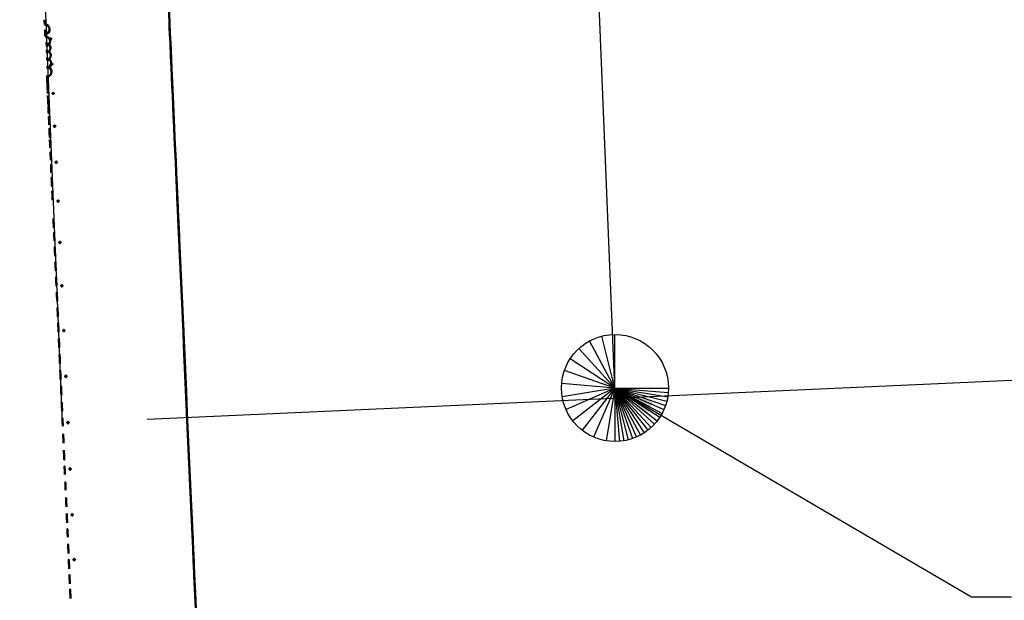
# Model space of a CAD drawing. Header units: millimetres. Extents: x 0 to 63075, y 0 to 44550.
# Tile 10 of 31: x 15862 to 20464, y 35308 to 38021. Entities that reach past the tile are written whole.
import ezdxf

# ---------------------------------------------------------------- set-up
doc = ezdxf.new("R2010")
doc.units = ezdxf.units.MM
doc.header["$LTSCALE"] = 75
for name, color, linetype, lineweight in [('Centerline (ISO)', 7, 'Continuous', 25), ('Dimension (ISO)', 7, 'Continuous', 25), ('Sketch Geometry (ISO)', 7, 'Continuous', 25), ('Symbol (ISO)', 7, 'Continuous', 25), ('Visible (ISO)', 7, 'Continuous', 50)]:
    doc.layers.add(name, color=color, linetype=linetype, lineweight=lineweight)
doc.styles.add('Note Text (ISO)', font='tahoma.ttf')
doc.dimstyles.new('Default (ISO)', dxfattribs={"dimscale": 75, "dimtxt": 2, "dimasz": 2.5, "dimexe": 3.175, "dimexo": 0, "dimgap": 0.762, "dimtad": 1, "dimrnd": 1e-08, "dimtxsty": 'Note Text (ISO)', "dimcen": 0.09, "dimdle": 10, "dimclrd": 256, "dimclre": 256, "dimclrt": 256, "dimazin": 2, "dimtfac": 1, "dimtmove": 0, "dimatfit": 3, "dimfxl": 1, "dimtolj": 1, "dimtzin": 0, "dimlwd": -1, "dimlwe": -1, "dimarcsym": 0})
doc.dimstyles.new('Default - Method 1b (ISO)$7', dxfattribs={"dimscale": 75, "dimtxt": 2, "dimasz": 2.5, "dimexe": 3.175, "dimexo": 0, "dimgap": 0.762, "dimtad": 1, "dimtoh": 1, "dimrnd": 1e-08, "dimtxsty": 'Note Text (ISO)', "dimcen": 0.09, "dimdle": 10, "dimclrd": 256, "dimclre": 256, "dimclrt": 256, "dimazin": 2, "dimtfac": 1.75, "dimtmove": 0, "dimatfit": 3, "dimfxl": 1, "dimtolj": 1, "dimlwd": -1, "dimlwe": -1, "dimarcsym": 0})

# ---------------------------------------------------------------- blocks, each defined once
blk = doc.blocks.new('*D12')
at = {"layer": 'Defpoints', "color": 0, "transparency": 16777216}
for p in [(15906.4, 39907.7), (18644, 36300.3), (16062.4, 36137.4)]:
    blk.add_point(p, dxfattribs=at)
at = {"layer": 'Dimension (ISO)', "transparency": 16777216}
for p, q in [((18644, 36300.3), (18480.5, 40252.5)), ((16062.4, 36137.4), (15896.5, 40145.6)), ((18303, 40006.8), (16093.7, 39915.4))]:
    blk.add_line(p, q, dxfattribs=at)
for points in [[(18301.7, 40038.1), (18304.3, 39975.6), (18490.3, 40014.6)], [(16092.4, 39946.6), (16095, 39884.2), (15906.4, 39907.7)]]:
    blk.add_solid(points, dxfattribs=at)
at = {"layer": 'Dimension (ISO)', "transparency": 16777216, "insert": (16921.1, 40197.7), "char_height": 150, "attachment_point": 1, "rotation": 2.3694, "style": 'Note Text (ISO)'}
blk.add_mtext('\\A1;2586,16', dxfattribs=at)
blk = doc.blocks.new('*D29')
at = {"layer": 'Defpoints', "color": 0, "transparency": 16777216}
for p in [(39850.8, 41743.1), (40038.1, 37215.3), (16062.4, 36137.4)]:
    blk.add_point(p, dxfattribs=at)
at = {"layer": 'Dimension (ISO)', "transparency": 16777216}
for p, q in [((40038.1, 37215.3), (39840.9, 41981)), ((16058.8, 40758.7), (39663.4, 41735.4)), ((16062.4, 36137.4), (15861.6, 40988.8))]:
    blk.add_line(p, q, dxfattribs=at)
for points in [[(39662.2, 41766.6), (39664.7, 41704.1), (39850.8, 41743.1)], [(16057.5, 40789.9), (16060.1, 40727.4), (15871.5, 40750.9)]]:
    blk.add_solid(points, dxfattribs=at)
at = {"layer": 'Dimension (ISO)', "transparency": 16777216, "insert": (27436.8, 41477.5), "char_height": 150, "attachment_point": 1, "rotation": 2.3694, "style": 'Note Text (ISO)'}
blk.add_mtext('\\A1;23999,85', dxfattribs=at)

msp = doc.modelspace()

# ---------------------------------------------------------------- linework, layer by layer
at = {"layer": 'Centerline (ISO)', "linetype": 'Continuous'}
msp.add_line((16457.1359, 36155.1116), (40090.5811, 37217.6932), dxfattribs=at)
at = {"layer": 'Sketch Geometry (ISO)'}
for q in [(18582.6183, 36542.616), (18643.9897, 36550.2659), (18525.0028, 36520.1344), (18474.6693, 36484.1969), (18434.698, 36437.003), (18407.5353, 36381.4408), (18394.8435, 36320.9107), (18397.3993, 36259.1173), (18415.0463, 36199.8421), (18446.7045, 36146.7127), (18490.4365, 36102.9808), (18543.5658, 36071.3226), (18602.841, 36053.6756), (18643.9897, 36050.2659), (18664.6345, 36051.1198), (18685.1383, 36053.6756), (18705.361, 36057.9158), (18725.1645, 36063.8116), (18744.4135, 36071.3226), (18762.9765, 36080.3975), (18780.7267, 36090.9743), (18797.5428, 36102.9808), (18813.31, 36116.3349), (18827.9206, 36130.9455), (18841.2748, 36146.7127), (18853.2813, 36163.5289), (18863.8581, 36181.2791), (18872.933, 36199.8421), (18880.444, 36219.091), (18886.3397, 36238.8945), (18890.58, 36259.1173), (18893.1358, 36279.6211), (18893.9897, 36300.2659), (18664.6345, 36051.1198), (18725.1645, 36063.8116), (18780.7267, 36090.9743), (18827.9206, 36130.9455), (18863.8581, 36181.2791), (18886.3397, 36238.8945), (18893.9897, 36300.2659)]:
    msp.add_line((18643.9897, 36300.2659), q, dxfattribs=at)
msp.add_circle((18643.9897, 36300.2659), 250, dxfattribs=at)
at = {"layer": 'Visible (ISO)'}
for centre in [(15979.6504, 37976.8441), (15982.1669, 37920.8734), (15983.6026, 37888.9403), (15985.1539, 37854.4364), (15986.8186, 37817.4126), (15988.5941, 37777.923)]:
    msp.add_arc(centre, 22, 272.5743378, 92.5743378, dxfattribs=at)
for centre, major_axis, ratio, start_param, end_param in [((16644.4466, 36163.5332), (93.0875, -2070.4084), 0.00001, 0.361006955, 3.502599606), ((15978.5733, 38000.7994), (-0.9881, 21.9778), 0.00001, 4.612275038, 5.77159097), ((15980.8488, 37950.189), (-0.9881, 21.9778), 0.00001, 4.471919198, 6.884311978), ((16644.4466, 36163.5332), (-93.0875, 2070.4084), 0.00001, 2.646081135, 5.787673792), ((15990.4778, 37736.0256), (0.9881, -21.9778), 0.00001, 0.359795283, 3.501387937), ((15992.467, 37691.782), (0.9881, -21.9778), 0.00001, 0.766855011, 3.908447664), ((15994.5588, 37645.2571), (0.9881, -21.9778), 0.00001, 6.218856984, 9.360449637), ((15996.7501, 37596.5192), (0.9881, -21.9778), 0.00001, 0.766855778, 3.908448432), ((15999.0377, 37545.6397), (0.9881, -21.9778), 0.00001, 0.766855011, 3.908447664), ((16001.4182, 37492.6934), (0.9881, -21.9778), 0.00001, 6.074983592, 9.216576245), ((16003.8882, 37437.7579), (0.9881, -21.9778), 0.00001, 0.766855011, 3.908447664), ((16006.444, 37380.9139), (0.9881, -21.9778), 0.00001, 0.766853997, 3.908446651), ((16009.0818, 37322.2449), (0.9881, -21.9778), 0.00001, 0.766855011, 3.908447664), ((16011.7978, 37261.8368), (0.9881, -21.9778), 0.00001, 0.359790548, 3.501383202), ((16014.588, 37199.7785), (0.9881, -21.9778), 0.00001, 6.07498539, 9.216578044), ((16020.3745, 37071.0774), (0.9881, -21.9778), 0.00001, 6.074984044, 9.216576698), ((16023.3623, 37004.6236), (0.9881, -21.9778), 0.00001, 0.766853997, 3.908446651), ((16026.4074, 36936.8969), (0.9881, -21.9778), 0.00001, 0.359790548, 3.501383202), ((16029.5052, 36867.9969), (0.9881, -21.9778), 0.00001, 0.359790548, 3.501383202), ((16032.6512, 36798.0245), (0.9881, -21.9778), 0.00001, 6.074979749, 9.216572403), ((16058.842, 36772.102), (-3.3716, -0.1516), 0.951056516, 4.438042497, 4.986735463), ((16035.8408, 36727.0825), (0.9881, -21.9778), 0.00001, 6.07498539, 9.216578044), ((16039.0694, 36655.275), (0.9881, -21.9778), 0.00001, 6.218856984, 9.360449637), ((16042.3321, 36582.7074), (0.9881, -21.9778), 0.00001, 6.074979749, 9.216572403), ((16068.1628, 36564.7928), (-3.3716, -0.1516), 0.978147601, 3.822840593, 5.601937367), ((16045.6242, 36509.4861), (0.9881, -21.9778), 0.00001, 0.359790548, 3.501383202), ((16048.9408, 36435.7188), (0.9881, -21.9778), 0.00001, 0.359792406, 3.501385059), ((16052.2771, 36361.5135), (0.9881, -21.9778), 0.00001, 6.074979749, 9.216572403), ((16077.6936, 36352.8129), (3.3716, 0.1516), 0.994521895, 0.316682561, 2.824910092), ((16055.6283, 36286.9793), (0.9881, -21.9778), 0.00001, 0.359795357, 3.50138801), ((16058.9893, 36212.2255), (0.9881, -21.9778), 0.00001, 0.35978705, 3.501379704), ((16062.3552, 36137.3619), (0.9881, -21.9778), 0.00001, 0.837683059, 3.979275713), ((16065.7212, 36062.4982), (0.9881, -21.9778), 0.00001, 0.359793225, 3.501385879), ((16069.0822, 35987.7444), (0.9881, -21.9778), 0.00001, 6.074980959, 9.216573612), ((16072.4333, 35913.2102), (0.9881, -21.9778), 0.00001, 0.684858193, 3.826450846), ((16096.9664, 35924.1566), (-3.3716, -0.1516), 0.994521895, 0.316682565, 2.824910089), ((16075.7696, 35839.005), (0.9881, -21.9778), 0.00001, 0.766853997, 3.908446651), ((16079.0863, 35765.2376), (0.9881, -21.9778), 0.00001, 0.359790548, 3.501383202), ((16082.3784, 35692.0164), (0.9881, -21.9778), 0.00001, 6.074979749, 9.216572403), ((16106.4972, 35712.1767), (3.3716, 0.1516), 0.978147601, 3.822840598, 5.601937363), ((16085.6411, 35619.4488), (0.9881, -21.9778), 0.00001, 0.766853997, 3.908446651), ((16088.8696, 35547.6413), (0.9881, -21.9778), 0.00001, 0.359790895, 3.501383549), ((16092.0592, 35476.6993), (0.9881, -21.9778), 0.00001, 0.359790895, 3.501383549), ((16115.818, 35504.8675), (3.3716, 0.1516), 0.951056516, 4.43804251, 4.986735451), ((16095.2052, 35406.7269), (0.9881, -21.9778), 0.00001, 6.07498539, 9.216578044), ((16098.3031, 35337.8268), (0.9881, -21.9778), 0.00001, 0.359790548, 3.501383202)]:
    msp.add_ellipse(centre, major_axis=major_axis, ratio=ratio, start_param=start_param, end_param=end_param, dxfattribs=at)
for points in [[(16003.3423, 37931.3594), (16003.3327, 37931.5711), (16003.4072, 37931.8006), (16003.7326, 37932.2309), (16003.9836, 37932.4319), (16004.5689, 37932.7575), (16004.9422, 37932.904), (16005.7651, 37933.1129), (16006.2148, 37933.1754), (16007.0615, 37933.2135), (16007.515, 37933.1916), (16008.3534, 37933.0574), (16008.7383, 37932.945), (16009.3504, 37932.6732), (16009.6184, 37932.4956), (16009.9812, 37932.0961), (16010.0759, 37931.8743), (16010.095, 37931.4509), (16010.0205, 37931.2212), (16009.6951, 37930.79), (16009.4442, 37930.5884), (16008.859, 37930.2616), (16008.4857, 37930.1145), (16007.6627, 37929.9046), (16007.2131, 37929.8419), (16006.7897, 37929.8229), (16006.3664, 37929.8038), (16005.9129, 37929.8259), (16005.0745, 37929.9611), (16004.6895, 37930.0741), (16004.0773, 37930.3471), (16003.8093, 37930.5253), (16003.4465, 37930.9257), (16003.3518, 37931.1478), (16003.3423, 37931.3594)], [(16008.649, 37813.3288), (16008.6378, 37813.5776), (16008.7105, 37813.8467), (16009.0327, 37814.35), (16009.2821, 37814.5842), (16009.865, 37814.9625), (16010.2373, 37815.1318), (16011.0589, 37815.3709), (16011.5083, 37815.4409), (16012.355, 37815.4789), (16012.8088, 37815.4496), (16013.6485, 37815.2851), (16014.0345, 37815.15), (16014.649, 37814.8255), (16014.9185, 37814.6146), (16015.2845, 37814.1423), (16015.381, 37813.8808), (16015.4034, 37813.3831), (16015.3307, 37813.1138), (16015.0086, 37812.6096), (16014.7592, 37812.3748), (16014.1763, 37811.9954), (16013.8041, 37811.8255), (16012.9825, 37811.5855), (16012.5332, 37811.5154), (16012.1098, 37811.4963), (16011.6865, 37811.4773), (16011.2327, 37811.5069), (16010.3929, 37811.6722), (16010.0069, 37811.8079), (16009.3923, 37812.1335), (16009.1228, 37812.345), (16008.7568, 37812.8182), (16008.6602, 37813.0799), (16008.649, 37813.3288)], [(16014.7809, 37676.9465), (16014.7682, 37677.2297), (16014.8392, 37677.5356), (16015.1583, 37678.1065), (16015.4064, 37678.3716), (16015.9871, 37678.7986), (16016.3584, 37678.989), (16017.1788, 37679.2562), (16017.6278, 37679.333), (16018.4745, 37679.3711), (16018.9286, 37679.3349), (16019.7696, 37679.1424), (16020.1565, 37678.9861), (16020.7732, 37678.6129), (16021.0441, 37678.3711), (16021.4132, 37677.8312), (16021.5114, 37677.5329), (16021.5368, 37676.9664), (16021.4658, 37676.6603), (16021.1467, 37676.0886), (16020.8987, 37675.823), (16020.318, 37675.3949), (16019.9467, 37675.204), (16019.1264, 37674.936), (16018.6774, 37674.859), (16018.254, 37674.84), (16017.8307, 37674.8209), (16017.3766, 37674.8574), (16016.5355, 37675.0506), (16016.1486, 37675.2075), (16015.5318, 37675.5817), (16015.2609, 37675.824), (16014.8918, 37676.3647), (16014.7936, 37676.6632), (16014.7809, 37676.9465)], [(16021.6707, 37523.7068), (16021.6566, 37524.0214), (16021.7261, 37524.3607), (16022.0424, 37524.9931), (16022.2892, 37525.2863), (16022.868, 37525.7577), (16023.2384, 37525.9673), (16024.0576, 37526.26), (16024.5064, 37526.3431), (16025.3531, 37526.3812), (16025.8075, 37526.3387), (16026.6496, 37526.1207), (16027.0374, 37525.9451), (16027.6561, 37525.5276), (16027.9282, 37525.2578), (16028.3001, 37524.6563), (16028.3997, 37524.3246), (16028.428, 37523.6954), (16028.3585, 37523.3559), (16028.0422, 37522.7228), (16027.7954, 37522.4291), (16027.2167, 37521.9568), (16026.8463, 37521.7467), (16026.0271, 37521.4533), (16025.5784, 37521.37), (16025.155, 37521.351), (16024.7317, 37521.3319), (16024.2773, 37521.3746), (16023.4351, 37521.5933), (16023.0473, 37521.7693), (16022.4286, 37522.1878), (16022.1564, 37522.4581), (16021.7845, 37523.0603), (16021.6848, 37523.3922), (16021.6707, 37523.7068)], [(16029.2429, 37355.2887), (16029.2275, 37355.6312), (16029.2957, 37356.0002), (16029.6096, 37356.6874), (16029.8553, 37357.0056), (16030.4322, 37357.5165), (16030.8019, 37357.7432), (16031.6201, 37358.0586), (16032.0686, 37358.1473), (16032.9153, 37358.1854), (16033.3699, 37358.1373), (16034.2131, 37357.8966), (16034.6017, 37357.7039), (16035.2222, 37357.2469), (16035.4954, 37356.9521), (16035.8697, 37356.2958), (16035.9707, 37355.9344), (16036.0015, 37355.2494), (16035.9333, 37354.8802), (16035.6195, 37354.1924), (16035.3738, 37353.8737), (16034.7969, 37353.3621), (16034.4272, 37353.1349), (16033.6091, 37352.8189), (16033.1606, 37352.73), (16032.7372, 37352.711), (16032.3139, 37352.692), (16031.8593, 37352.7402), (16031.016, 37352.9815), (16030.6275, 37353.1746), (16030.007, 37353.6324), (16029.7337, 37353.9277), (16029.3594, 37354.5846), (16029.2583, 37354.9462), (16029.2429, 37355.2887)], [(16037.4146, 37173.5374), (16037.3982, 37173.904), (16037.4652, 37174.2988), (16037.7769, 37175.0334), (16038.0217, 37175.3732), (16038.5971, 37175.9183), (16038.9661, 37176.1599), (16039.7834, 37176.4949), (16040.2317, 37176.5884), (16041.0784, 37176.6265), (16041.5332, 37176.5736), (16042.3773, 37176.3132), (16042.7665, 37176.1057), (16043.3885, 37175.6145), (16043.6627, 37175.298), (16044.0392, 37174.5944), (16044.1414, 37174.2072), (16044.1743, 37173.4739), (16044.1073, 37173.079), (16043.7956, 37172.3439), (16043.5509, 37172.0037), (16042.9755, 37171.4579), (16042.6065, 37171.216), (16041.7892, 37170.8804), (16041.3409, 37170.7867), (16040.9176, 37170.7677), (16040.4942, 37170.7487), (16040.0394, 37170.8017), (16039.1953, 37171.0626), (16038.806, 37171.2705), (16038.184, 37171.7624), (16037.9098, 37172.0792), (16037.5333, 37172.7834), (16037.4311, 37173.1707), (16037.4146, 37173.5374)], [(16046.0963, 36980.4441), (16046.0789, 36980.8309), (16046.145, 36981.2471), (16046.4549, 36982.0213), (16046.6989, 36982.3791), (16047.273, 36982.9527), (16047.6415, 36983.2067), (16048.458, 36983.5581), (16048.9061, 36983.6557), (16049.7528, 36983.6937), (16050.2078, 36983.6368), (16051.0527, 36983.36), (16051.4424, 36983.1402), (16052.0657, 36982.6204), (16052.3408, 36982.2859), (16052.7189, 36981.5427), (16052.8221, 36981.1341), (16052.8569, 36980.3606), (16052.7908, 36979.9442), (16052.4809, 36979.1696), (16052.237, 36978.8115), (16051.6629, 36978.2373), (16051.2944, 36977.9831), (16050.4779, 36977.6312), (16050.0298, 36977.5335), (16049.6064, 36977.5145), (16049.1831, 36977.4955), (16048.728, 36977.5525), (16047.8832, 36977.8297), (16047.4934, 36978.0499), (16046.8701, 36978.5702), (16046.5951, 36978.905), (16046.2168, 36979.6486), (16046.1137, 36980.0574), (16046.0963, 36980.4441)], [(16055.1928, 36778.1245), (16055.1747, 36778.5272), (16055.24, 36778.9604), (16055.5485, 36779.7657), (16055.7918, 36780.1379), (16056.3649, 36780.734), (16056.733, 36780.9977), (16057.5489, 36781.3621), (16057.9969, 36781.4628), (16058.8436, 36781.5009), (16059.2988, 36781.4408), (16060.1442, 36781.151), (16060.5344, 36780.9214), (16061.1587, 36780.3792), (16061.4344, 36780.0304), (16061.8139, 36779.256), (16061.9179, 36778.8304), (16061.9541, 36778.0251), (16061.8888, 36777.5918), (16061.5802, 36776.7861), (16061.337, 36776.4138), (16060.7639, 36775.8172), (16060.3958, 36775.5533), (16059.5799, 36775.1886), (16059.1319, 36775.0877), (16058.7086, 36775.0687), (16058.2852, 36775.0497), (16057.8301, 36775.1099), (16056.9846, 36775.3999), (16056.5944, 36775.6298), (16055.9701, 36776.1725), (16055.6944, 36776.5215), (16055.3148, 36777.2962), (16055.2109, 36777.7219), (16055.1928, 36778.1245)], [(16064.6044, 36568.7953), (16064.5858, 36569.2094), (16064.6505, 36569.6548), (16064.9581, 36570.4827), (16065.2009, 36570.8652), (16065.7733, 36571.4776), (16066.141, 36571.7483), (16066.9566, 36572.1221), (16067.4044, 36572.2252), (16068.2511, 36572.2632), (16068.7064, 36572.2008), (16069.5522, 36571.9017), (16069.9427, 36571.665), (16070.5678, 36571.1065), (16070.8439, 36570.7474), (16071.2245, 36569.9504), (16071.329, 36569.5126), (16071.3662, 36568.6844), (16071.3015, 36568.2388), (16070.9939, 36567.4107), (16070.7511, 36567.0281), (16070.1788, 36566.4155), (16069.8111, 36566.1445), (16068.9955, 36565.7705), (16068.5477, 36565.6674), (16068.1243, 36565.6484), (16067.701, 36565.6293), (16067.2457, 36565.6918), (16066.3999, 36565.9912), (16066.0093, 36566.228), (16065.3843, 36566.7868), (16065.1081, 36567.1461), (16064.7275, 36567.9433), (16064.623, 36568.3812), (16064.6044, 36568.7953)], [(16074.2281, 36354.7498), (16074.2092, 36355.1708), (16074.2736, 36355.6237), (16074.5805, 36356.4652), (16074.8231, 36356.8539), (16075.395, 36357.4762), (16075.7625, 36357.7512), (16076.5778, 36358.1307), (16077.0256, 36358.2352), (16077.8723, 36358.2732), (16078.3276, 36358.2094), (16079.1737, 36357.9046), (16079.5644, 36357.6636), (16080.1899, 36357.0952), (16080.4663, 36356.7299), (16080.8476, 36355.9192), (16080.9524, 36355.474), (16080.9902, 36354.6319), (16080.9258, 36354.179), (16080.6189, 36353.3374), (16080.3763, 36352.9486), (16079.8044, 36352.3262), (16079.4369, 36352.051), (16078.6216, 36351.6714), (16078.1738, 36351.567), (16077.7505, 36351.548), (16077.3271, 36351.5289), (16076.8718, 36351.5928), (16076.0257, 36351.8977), (16075.635, 36352.1387), (16075.0095, 36352.7073), (16074.7331, 36353.0727), (16074.3518, 36353.8834), (16074.247, 36354.3287), (16074.2281, 36354.7498)], [(16083.9584, 36138.3332), (16083.9394, 36138.7565), (16084.0037, 36139.2119), (16084.3104, 36140.058), (16084.5528, 36140.4488), (16085.1246, 36141.0745), (16085.4921, 36141.351), (16086.3073, 36141.7324), (16086.7551, 36141.8373), (16087.6017, 36141.8754), (16088.0571, 36141.8111), (16088.9033, 36141.5043), (16089.2941, 36141.2619), (16089.9197, 36140.6901), (16090.1962, 36140.3227), (16090.5776, 36139.5074), (16090.6825, 36139.0597), (16090.7206, 36138.213), (16090.6563, 36137.7576), (16090.3496, 36136.9115), (16090.1071, 36136.5207), (16089.5354, 36135.8951), (16089.1679, 36135.6185), (16088.3527, 36135.2371), (16087.9049, 36135.1322), (16087.4816, 36135.1132), (16087.0582, 36135.0941), (16086.6029, 36135.1584), (16085.7567, 36135.4652), (16085.3659, 36135.7076), (16084.7403, 36136.2794), (16084.4638, 36136.6468), (16084.0823, 36137.4621), (16083.9774, 36137.9098), (16083.9584, 36138.3332)], [(16093.6887, 35921.9166), (16093.6698, 35922.3376), (16093.7342, 35922.7905), (16094.0411, 35923.6322), (16094.2836, 35924.0209), (16094.8556, 35924.6433), (16095.2231, 35924.9185), (16096.0384, 35925.2981), (16096.4862, 35925.4025), (16097.3329, 35925.4406), (16097.7882, 35925.3767), (16098.6343, 35925.0718), (16099.025, 35924.8308), (16099.6505, 35924.2622), (16099.9269, 35923.8968), (16100.3081, 35923.0861), (16100.4129, 35922.6408), (16100.4508, 35921.7987), (16100.3864, 35921.3458), (16100.0794, 35920.5043), (16099.8369, 35920.1156), (16099.265, 35919.4933), (16098.8975, 35919.2183), (16098.0822, 35918.8388), (16097.6344, 35918.7343), (16097.211, 35918.7153), (16096.7877, 35918.6963), (16096.3323, 35918.7601), (16095.4863, 35919.0649), (16095.0955, 35919.3059), (16094.4701, 35919.8743), (16094.1936, 35920.2396), (16093.8124, 35921.0503), (16093.7076, 35921.4955), (16093.6887, 35921.9166)], [(16103.3124, 35707.8711), (16103.2938, 35708.2851), (16103.3585, 35708.7307), (16103.666, 35709.5588), (16103.9088, 35709.9414), (16104.4812, 35710.5541), (16104.8489, 35710.825), (16105.6645, 35711.199), (16106.1123, 35711.3021), (16106.959, 35711.3402), (16107.4143, 35711.2777), (16108.2601, 35710.9784), (16108.6507, 35710.7415), (16109.2757, 35710.1827), (16109.5519, 35709.8234), (16109.9325, 35709.0262), (16110.0369, 35708.5883), (16110.0742, 35707.7601), (16110.0094, 35707.3147), (16109.7019, 35706.4868), (16109.4591, 35706.1043), (16108.8867, 35705.4919), (16108.519, 35705.2212), (16107.7034, 35704.8474), (16107.2556, 35704.7443), (16106.8322, 35704.7253), (16106.4089, 35704.7063), (16105.9536, 35704.7687), (16105.1078, 35705.0678), (16104.7172, 35705.3045), (16104.0922, 35705.863), (16103.8161, 35706.2221), (16103.4355, 35707.0191), (16103.331, 35707.457), (16103.3124, 35707.8711)], [(16112.724, 35498.5418), (16112.7059, 35498.9444), (16112.7712, 35499.3777), (16113.0798, 35500.1834), (16113.323, 35500.5557), (16113.8961, 35501.1523), (16114.2641, 35501.4162), (16115.0801, 35501.781), (16115.528, 35501.8818), (16116.3747, 35501.9198), (16116.8299, 35501.8596), (16117.6753, 35501.5696), (16118.0656, 35501.3397), (16118.6899, 35500.797), (16118.9656, 35500.448), (16119.3452, 35499.6733), (16119.4491, 35499.2476), (16119.4853, 35498.4423), (16119.42, 35498.0091), (16119.1114, 35497.2038), (16118.8682, 35496.8316), (16118.295, 35496.2355), (16117.927, 35495.9718), (16117.111, 35495.6074), (16116.6631, 35495.5067), (16116.2397, 35495.4876), (16115.8164, 35495.4686), (16115.3612, 35495.5287), (16114.5158, 35495.8185), (16114.1256, 35496.0481), (16113.5013, 35496.5903), (16113.2256, 35496.9391), (16112.846, 35497.7135), (16112.7421, 35498.1392), (16112.724, 35498.5418)]]:
    msp.add_open_spline(points, degree=3, knots=[0.508527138, 0.508527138, 0.508527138, 0.508527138, 0.635658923, 0.635658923, 0.762790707, 0.762790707, 0.889922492, 0.889922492, 1.017054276, 1.017054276, 1.144186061, 1.144186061, 1.271317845, 1.271317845, 1.39844963, 1.39844963, 1.525581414, 1.525581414, 1.652713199, 1.652713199, 1.779844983, 1.779844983, 1.906976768, 1.906976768, 2.034108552, 2.034108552, 2.034108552, 2.161240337, 2.161240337, 2.288372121, 2.288372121, 2.415503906, 2.415503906, 2.54263569, 2.54263569, 2.54263569, 2.54263569], dxfattribs=at)

# ---------------------------------------------------------------- dimensions: what is measured, and where the dimension line sits
at = {"layer": 'Dimension (ISO)'}
for base, p1, p2, picture, middle in [((39850.7882, 41743.1081), (16062.3552, 36137.3619), (40038.1341, 37215.3352), '*D29', (27861.2008, 41247.0143)), ((15906.3509, 39907.6714), (18643.9897, 36300.2659), (16062.3552, 36137.3619), '*D12', (17291.3279, 39964.9777))]:
    dim = msp.add_linear_dim(base=base, p1=p1, p2=p2, angle=182.3693788, dimstyle='Default (ISO)', override={"dimgap": 0.762, "dimdec": 2, "dimtol": 0, "dimlim": 0, "dimtp": 0, "dimtm": 0, "dimtdec": 2, "dimtofl": 0, "dimatfit": 1}, dxfattribs=at)
    dim.commit()
    dim.dimension.update_dxf_attribs({"geometry": picture, "text_midpoint": middle, "dimtype": 160})

# ---------------------------------------------------------------- leaders
at = {"layer": 'Symbol (ISO)', "annotation_type": 0, "has_hookline": 1, "hookline_direction": 0, "text_width": 5866.3196}
msp.add_leader([(18643.9897, 36300.2659), (20310.4356, 35324.5167), (20497.9356, 35324.5167)], dimstyle='Default - Method 1b (ISO)$7', override={"dimtad": 0}, dxfattribs=at)

doc.saveas('drawing.dxf')
